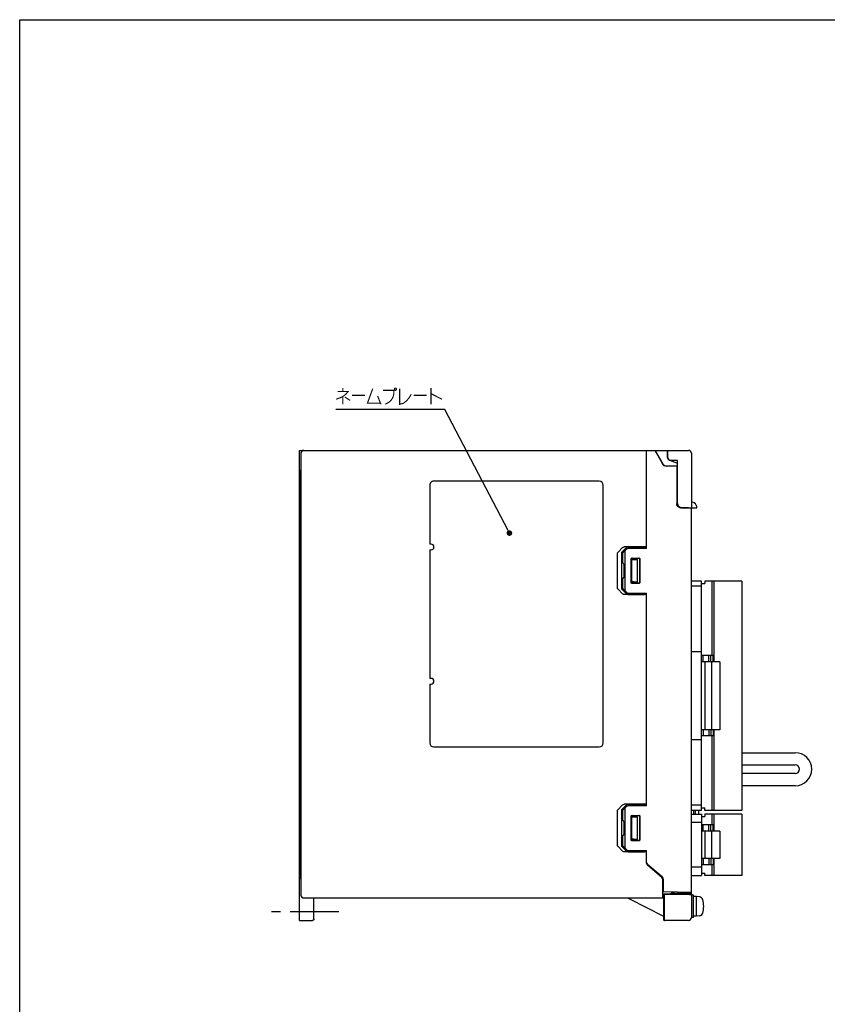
# Model space of a CAD drawing. Extents: x 0 to 840, y 0 to 594.
# Tile 3 of 21: x 0 to 289, y 242 to 594. Entities that reach past the tile are written whole.
import ezdxf

# ---------------------------------------------------------------- set-up
doc = ezdxf.new("R2010")
doc.units = 0
doc.header["$LTSCALE"] = 46.2
doc.linetypes.add('CENTER', pattern=[0.6, 0.375, -0.075, 0.075, -0.075])
doc.linetypes.add('HIDDEN', pattern=[0.2, 0.1, -0.1])
doc.layers.get('0').update_dxf_attribs({"linetype": 'CONTINUOUS'})
for name, color, linetype in [('ALL_AXIS', 7, 'CONTINUOUS'), ('ALL_FEATURES', 7, 'CONTINUOUS'), ('ALL_NOTE', 7, 'CONTINUOUS'), ('DEFAULT_2', 8, 'HIDDEN')]:
    doc.layers.add(name, color=color, linetype=linetype)

msp = doc.modelspace()

# ---------------------------------------------------------------- linework, layer by layer
at = {"color": 7, "linetype": 'CONTINUOUS'}
for p, q in [((0, 0), (0, 594)), ((0, 594), (840, 594))]:
    msp.add_line(p, q, dxfattribs=at)
at = {"layer": 'ALL_AXIS', "color": 7, "linetype": 'CONTINUOUS'}
for p, q in [((100, 287), (100, 440)), ((100, 433), (100.3, 433)), ((146.5, 427.5), (146.5, 406.5)), ((207, 429), (148, 429)), ((208.5, 335.5), (208.5, 427.5)), ((147, 406.5), (146.5, 406.5)), ((146.5, 404.5), (146.5, 358.5)), ((146.5, 404.5), (147, 404.5)), ((257.98, 393.3), (247.28, 393.3)), ((247.98, 393.3), (247.98, 364.45)), ((257.98, 393.3), (257.98, 311.3)), ((250.18, 364.45), (247.18, 364.45)), ((247.18, 364.45), (247.18, 340.15)), ((250.18, 364.45), (250.18, 340.15)), ((147, 358.5), (146.5, 358.5)), ((146.5, 356.5), (146.5, 335.5)), ((146.5, 356.5), (147, 356.5)), ((250.18, 340.15), (247.18, 340.15)), ((247.98, 340.15), (247.98, 311.3)), ((148, 334), (207, 334)), ((242.7, 310), (242.7, 311.3)), ((257.98, 311.3), (247.28, 311.3)), ((257.98, 310), (247.28, 310)), ((247.98, 310), (247.98, 303.9)), ((257.98, 310), (257.98, 288)), ((250.18, 303.9), (247.18, 303.9)), ((247.18, 303.9), (247.18, 294.1)), ((250.18, 303.9), (250.18, 294.1)), ((250.18, 294.1), (247.18, 294.1)), ((247.98, 294.1), (247.98, 288)), ((100, 287), (100.3, 287)), ((257.98, 288), (247.28, 288)), ((240.8, 281), (240, 281)), ((240.8, 273), (240.8, 281)), ((241.8, 280.5), (240.8, 280.5)), ((242.919, 280.402), (241.8, 280.5)), ((241.8, 273.5), (241.8, 280.5)), ((240.8, 273), (240, 273)), ((241.8, 273.5), (240.8, 273.5)), ((242.919, 273.598), (241.8, 273.5))]:
    msp.add_line(p, q, dxfattribs=at)
at = {"layer": 'ALL_AXIS', "color": 7, "linetype": 'CENTER'}
msp.add_line((113.969, 275), (90, 275), dxfattribs=at)
at = {"layer": 'ALL_AXIS', "color": 7, "linetype": 'CONTINUOUS'}
for points in [[(148, 429), (147.666, 428.962), (147.349, 428.851), (147.065, 428.673), (146.827, 428.435), (146.649, 428.151), (146.538, 427.834), (146.5, 427.5)], [(230.231, 277), (230.232, 277.394), (230.234, 277.769), (230.238, 278.105), (230.243, 278.386), (230.248, 278.597), (230.255, 278.728), (230.262, 278.772)], [(230.262, 278.772), (230.269, 278.728), (230.275, 278.597), (230.281, 278.386), (230.286, 278.105), (230.29, 277.769), (230.292, 277.394), (230.293, 277)], [(230.262, 275.228), (230.255, 275.272), (230.248, 275.403), (230.243, 275.614), (230.238, 275.895), (230.234, 276.231), (230.232, 276.606), (230.231, 277)], [(230.293, 277), (230.292, 276.606), (230.29, 276.231), (230.286, 275.895), (230.281, 275.614), (230.275, 275.403), (230.269, 275.272), (230.262, 275.228)]]:
    msp.add_lwpolyline(points, dxfattribs=at)
for centre, radius, start, end in [((207, 427.5), 1.5, 0, 90), ((147, 405.5), 1, 270, 90), ((147, 357.5), 1, 270, 90), ((148, 335.5), 1.5, 180, 270), ((207, 335.5), 1.5, 270, 360), ((242.806, 279.107), 1.3, 15.88085, 85), ((235.4, 277), 9, 344.11915, 15.88085), ((242.806, 274.893), 1.3, 275, 344.11915)]:
    msp.add_arc(centre, radius, start, end, dxfattribs=at)
at = {"layer": 'ALL_FEATURES', "color": 7, "linetype": 'CONTINUOUS'}
for p, q in [((100, 440), (239, 440)), ((100.5, 439), (100.5, 281)), ((224, 405), (224, 440)), ((227, 440), (229.742, 435.25)), ((227.497, 439), (229.682, 435.215)), ((231.5, 437.5), (231.5, 439.995)), ((231.531, 437.5), (231.531, 439.184)), ((232.139, 436.514), (235, 435.466)), ((232.151, 436.547), (235, 435.503)), ((232.465, 436.501), (235, 436.412)), ((235.031, 436.442), (232.466, 436.532)), ((232.5, 436.485), (232.581, 436.497)), ((240, 439), (240, 419.5)), ((100.3, 287), (100.3, 433)), ((231.041, 434.5), (235, 434.5)), ((234.765, 434.43), (231.041, 434.43)), ((234.765, 434.43), (234.8, 434.465)), ((234.765, 434.43), (234.765, 420.95)), ((234.8, 434.465), (234.8, 420.949)), ((234.8, 434.465), (235, 434.465)), ((235.031, 436.442), (235, 436.412)), ((235, 421.001), (235, 436.412)), ((235.031, 421.032), (235.031, 436.442)), ((236.499, 419.5), (236.036, 419.573)), ((236.068, 419.606), (236.532, 419.533)), ((240, 419.318), (236.214, 419.451)), ((236.499, 419.5), (242.002, 419.5)), ((239, 419.536), (236.532, 419.533)), ((239, 419.536), (239, 419.5)), ((240, 281.268), (240, 419.318)), ((213.782, 403.625), (215.432, 405.293)), ((216.806, 405.245), (215.127, 403.578)), ((224, 405.5), (215.997, 405.5)), ((224, 405), (217.122, 404.88)), ((217.382, 405.452), (223.3, 405.448)), ((223.3, 405.448), (223.3, 404.988)), ((223.3, 405.448), (224, 405.423)), ((213.657, 390.656), (213.657, 403.344)), ((215, 403.297), (215, 390.703)), ((216.914, 404.79), (215.5, 403.352)), ((215.5, 399.795), (215.5, 403.352)), ((216.2, 403.852), (216.2, 390.148)), ((218.754, 401.546), (221.247, 401.547)), ((218.8, 401.5), (221.2, 401.5)), ((215.795, 399.495), (215.863, 399.494)), ((215.863, 399.494), (215.863, 394.506)), ((218.454, 392.754), (218.454, 401.246)), ((218.5, 392.8), (218.5, 401.2)), ((218.7, 393), (218.7, 401)), ((218.7, 401), (218.738, 400.962)), ((218.7, 401), (220.7, 401)), ((218.738, 393.038), (218.738, 400.962)), ((218.738, 400.962), (219.079, 400.962)), ((219.468, 400.968), (220.7, 401)), ((220.7, 393), (220.7, 401)), ((221.5, 401.2), (221.5, 392.8)), ((221.547, 401.247), (221.547, 392.753)), ((215.795, 394.505), (215.863, 394.506)), ((215.5, 390.648), (215.5, 394.205)), ((218.7, 393), (218.738, 393.038)), ((218.7, 393), (220.7, 393)), ((221.247, 392.453), (218.754, 392.454)), ((221.2, 392.5), (218.8, 392.5)), ((219.468, 393.032), (220.7, 393)), ((243.58, 393.3), (240, 393.3)), ((243.58, 391.45), (240, 391.45)), ((243.58, 311.3), (243.58, 393.3)), ((243.58, 392.4), (244.78, 392.4)), ((244.78, 393.3), (244.78, 392.4)), ((247.28, 393.3), (244.78, 393.3)), ((247.28, 393.3), (247.28, 366.65)), ((215.432, 388.707), (213.782, 390.375)), ((215.127, 390.422), (216.806, 388.755)), ((215.5, 390.648), (216.914, 389.21)), ((224, 388.5), (215.997, 388.5)), ((217.122, 389.12), (224, 389)), ((217.382, 388.548), (223.3, 388.552)), ((223.3, 389.012), (223.3, 388.552)), ((224, 388.577), (223.3, 388.552)), ((224, 313), (224, 389)), ((243.58, 368), (240, 368)), ((247.84, 366.65), (243.58, 366.65)), ((244.23, 364.45), (244.23, 366.65)), ((246.23, 364.45), (246.23, 366.65)), ((246.98, 364.45), (246.98, 366.65)), ((247.84, 364.45), (247.84, 366.65)), ((247.18, 364.45), (243.58, 364.45)), ((244.78, 364.45), (244.78, 340.15)), ((258.06, 355.8), (257.98, 355.8)), ((258.06, 355.8), (258.06, 333.8)), ((247.18, 340.15), (243.58, 340.15)), ((247.84, 337.95), (243.58, 337.95)), ((244.23, 340.15), (244.23, 337.95)), ((246.23, 340.15), (246.23, 337.95)), ((246.98, 340.15), (246.98, 337.95)), ((247.28, 337.95), (247.28, 311.3)), ((247.84, 340.15), (247.84, 337.95)), ((243.58, 336.6), (240, 336.6)), ((258.06, 333.8), (257.98, 333.8)), ((257.98, 331.95), (277.08, 331.95)), ((257.98, 327.65), (277.08, 327.65)), ((277.08, 324.45), (257.98, 324.45)), ((277.08, 320.15), (257.98, 320.15)), ((213.782, 311.625), (215.432, 313.293)), ((224, 313.5), (215.997, 313.5)), ((217.382, 313.452), (223.3, 313.448)), ((223.3, 313.448), (224, 313.423)), ((223.3, 313.448), (223.3, 312.988)), ((213.657, 298.656), (213.657, 311.344)), ((215, 311.297), (215, 298.703)), ((216.806, 313.245), (215.127, 311.578)), ((216.914, 312.79), (215.5, 311.352)), ((215.5, 307.795), (215.5, 311.352)), ((216.2, 311.852), (216.2, 298.148)), ((224, 313), (217.122, 312.88)), ((243.58, 313.15), (240, 313.15)), ((243.58, 311.3), (240, 311.3)), ((240, 310), (243.58, 310)), ((240.9, 310), (240.9, 311.3)), ((241.5, 310), (241.5, 311.3)), ((243.58, 312.2), (244.78, 312.2)), ((243.58, 310), (243.58, 288)), ((244.78, 311.3), (244.78, 312.2)), ((247.28, 311.3), (244.78, 311.3)), ((247.28, 310), (244.78, 310)), ((244.78, 310), (244.78, 309.1)), ((247.28, 310), (247.28, 306.1)), ((215.863, 307.494), (215.795, 307.495)), ((215.863, 307.494), (215.863, 302.506)), ((218.454, 300.754), (218.454, 309.246)), ((218.5, 300.8), (218.5, 309.2)), ((218.7, 309), (220.7, 309)), ((218.7, 309), (218.738, 308.962)), ((218.7, 301), (218.7, 309)), ((218.738, 308.962), (219.079, 308.962)), ((218.738, 301.038), (218.738, 308.962)), ((218.754, 309.546), (221.247, 309.547)), ((218.8, 309.5), (221.2, 309.5)), ((219.468, 308.968), (220.7, 309)), ((220.7, 301), (220.7, 309)), ((221.5, 309.2), (221.5, 300.8)), ((221.547, 309.247), (221.547, 300.753)), ((243.58, 307), (240, 307)), ((243.58, 309.1), (244.78, 309.1)), ((247.84, 306.1), (243.58, 306.1)), ((247.18, 303.9), (243.58, 303.9)), ((244.23, 303.9), (244.23, 306.1)), ((244.78, 303.9), (244.78, 294.1)), ((246.23, 303.9), (246.23, 306.1)), ((246.98, 303.9), (246.98, 306.1)), ((247.84, 303.9), (247.84, 306.1)), ((215.5, 298.648), (215.5, 302.205)), ((215.863, 302.506), (215.795, 302.505)), ((218.7, 301), (218.738, 301.038)), ((218.7, 301), (220.7, 301)), ((221.247, 300.453), (218.754, 300.454)), ((221.2, 300.5), (218.8, 300.5)), ((219.468, 301.032), (220.7, 301)), ((215.432, 296.707), (213.782, 298.375)), ((215.127, 298.422), (216.806, 296.755)), ((215.5, 298.648), (216.914, 297.21)), ((224, 296.5), (215.997, 296.5)), ((217.122, 297.12), (224, 297)), ((217.382, 296.548), (223.3, 296.552)), ((223.3, 297.012), (223.3, 296.552)), ((224, 296.577), (223.3, 296.552)), ((224, 292.458), (224, 297)), ((247.18, 294.1), (243.58, 294.1)), ((244.23, 294.1), (244.23, 291.9)), ((246.23, 294.1), (246.23, 291.9)), ((246.98, 294.1), (246.98, 291.9)), ((247.84, 294.1), (247.84, 291.9)), ((229.653, 287.399), (224.347, 291.973)), ((229.453, 287.299), (224.347, 291.701)), ((243.58, 291), (240, 291)), ((247.84, 291.9), (243.58, 291.9)), ((243.58, 288.9), (244.78, 288.9)), ((244.78, 288), (244.78, 288.9)), ((247.28, 291.9), (247.28, 288)), ((100, 272), (100, 287)), ((229.8, 280), (229.8, 286.542)), ((230, 282.175), (230, 286.642)), ((240, 288), (243.58, 288)), ((247.28, 288), (244.78, 288)), ((229.8, 284), (230, 284)), ((240, 282), (230, 282.175)), ((233, 281.6), (233, 282.122)), ((233, 281.913), (233.6, 281.923)), ((233.6, 282.112), (233.6, 281.923)), ((101.5, 280), (229.8, 280)), ((105.14, 272.5), (105.14, 280)), ((217.27, 279.974), (217.246, 280)), ((230.175, 281.425), (232.487, 281.426)), ((230.349, 281.251), (230.175, 281.425)), ((230.175, 272.087), (230.175, 281.425)), ((239.251, 281.251), (230.349, 281.251)), ((232.834, 281.434), (233, 281.6)), ((239.834, 281.583), (239.991, 281.269)), ((239.991, 281.268), (239.991, 281.269)), ((239.991, 281.268), (239.991, 273.009)), ((100, 272), (104.639, 272)), ((230.331, 272.009), (230.175, 272.087)), ((230.331, 272.009), (230.332, 272.009)), ((238.991, 272.009), (230.332, 272.009))]:
    msp.add_line(p, q, dxfattribs=at)
for points in [[(226.96, 440), (226.967, 439.971), (227.008, 439.883), (227.084, 439.737), (227.195, 439.533), (227.336, 439.281), (227.497, 439)], [(231.531, 439.184), (231.529, 439.361), (231.526, 439.526), (231.522, 439.672), (231.518, 439.796), (231.512, 439.893), (231.506, 439.96), (231.5, 439.995)], [(236.214, 419.451), (235.835, 419.513), (235.485, 419.669), (235.186, 419.908), (234.957, 420.215), (234.814, 420.57), (234.765, 420.95)], [(236.214, 419.455), (235.871, 419.512), (235.521, 419.668), (235.221, 419.907), (234.992, 420.214), (234.849, 420.569), (234.8, 420.949)], [(236.036, 419.573), (235.618, 419.786), (235.286, 420.118), (235.073, 420.537), (235, 421.001)], [(235.031, 421.032), (235.105, 420.569), (235.318, 420.15), (235.65, 419.819), (236.068, 419.606)], [(242, 419.5), (241.957, 419.904), (241.76, 420.447), (241.409, 420.919), (240.934, 421.266), (240.391, 421.46), (240, 421.5)], [(215.432, 405.293), (215.576, 405.4), (215.767, 405.472), (215.997, 405.5)], [(217.382, 405.452), (217.148, 405.424), (216.954, 405.352), (216.806, 405.245)], [(213.657, 403.344), (213.67, 403.44), (213.711, 403.535), (213.782, 403.625)], [(215.127, 403.578), (215.055, 403.488), (215.013, 403.393), (215, 403.297)], [(216.41, 404.278), (216.321, 404.172), (216.256, 404.063), (216.215, 403.956), (216.2, 403.852)], [(218.454, 401.246), (218.477, 401.361), (218.542, 401.458), (218.639, 401.523), (218.754, 401.546)], [(218.8, 401.5), (218.685, 401.477), (218.588, 401.412), (218.523, 401.315), (218.5, 401.2)], [(221.5, 401.2), (221.477, 401.315), (221.412, 401.412), (221.315, 401.477), (221.2, 401.5)], [(221.247, 401.547), (221.362, 401.524), (221.46, 401.459), (221.525, 401.362), (221.547, 401.247)], [(219.079, 400.962), (219.283, 400.964), (219.468, 400.968)], [(218.754, 392.454), (218.639, 392.477), (218.542, 392.542), (218.477, 392.639), (218.454, 392.754)], [(218.5, 392.8), (218.523, 392.685), (218.588, 392.588), (218.685, 392.523), (218.8, 392.5)], [(219.468, 393.032), (219.283, 393.036), (219.079, 393.038), (218.738, 393.038)], [(221.2, 392.5), (221.315, 392.523), (221.412, 392.588), (221.477, 392.685), (221.5, 392.8)], [(221.547, 392.753), (221.525, 392.638), (221.46, 392.541), (221.362, 392.476), (221.247, 392.453)], [(213.782, 390.375), (213.711, 390.465), (213.67, 390.56), (213.657, 390.656)], [(215, 390.703), (215.013, 390.607), (215.055, 390.512), (215.127, 390.422)], [(215.997, 388.5), (215.767, 388.528), (215.576, 388.6), (215.432, 388.707)], [(216.2, 390.148), (216.215, 390.044), (216.256, 389.937), (216.321, 389.828), (216.41, 389.722)], [(216.806, 388.755), (216.954, 388.648), (217.148, 388.576), (217.382, 388.548)], [(215.432, 313.293), (215.576, 313.4), (215.767, 313.472), (215.997, 313.5)], [(217.382, 313.452), (217.148, 313.424), (216.954, 313.352), (216.806, 313.245)], [(213.657, 311.344), (213.67, 311.44), (213.711, 311.535), (213.782, 311.625)], [(215.127, 311.578), (215.055, 311.488), (215.013, 311.393), (215, 311.297)], [(216.41, 312.278), (216.321, 312.172), (216.256, 312.063), (216.215, 311.956), (216.2, 311.852)], [(218.454, 309.246), (218.477, 309.361), (218.542, 309.458), (218.639, 309.523), (218.754, 309.546)], [(218.8, 309.5), (218.685, 309.477), (218.588, 309.412), (218.523, 309.315), (218.5, 309.2)], [(219.079, 308.962), (219.283, 308.964), (219.468, 308.968)], [(221.5, 309.2), (221.477, 309.315), (221.412, 309.412), (221.315, 309.477), (221.2, 309.5)], [(221.247, 309.547), (221.362, 309.524), (221.46, 309.459), (221.525, 309.362), (221.547, 309.247)], [(218.754, 300.454), (218.639, 300.477), (218.542, 300.542), (218.477, 300.639), (218.454, 300.754)], [(218.5, 300.8), (218.523, 300.685), (218.588, 300.588), (218.685, 300.523), (218.8, 300.5)], [(219.468, 301.032), (219.283, 301.036), (219.079, 301.038), (218.738, 301.038)], [(221.2, 300.5), (221.315, 300.523), (221.412, 300.588), (221.477, 300.685), (221.5, 300.8)], [(221.547, 300.753), (221.525, 300.638), (221.46, 300.541), (221.362, 300.476), (221.247, 300.453)], [(213.782, 298.375), (213.711, 298.465), (213.67, 298.56), (213.657, 298.656)], [(215, 298.703), (215.013, 298.607), (215.055, 298.512), (215.127, 298.422)], [(215.997, 296.5), (215.767, 296.528), (215.576, 296.6), (215.432, 296.707)], [(216.2, 298.148), (216.215, 298.044), (216.256, 297.937), (216.321, 297.828), (216.41, 297.722)], [(216.806, 296.755), (216.954, 296.648), (217.148, 296.576), (217.382, 296.548)], [(230.175, 273.411), (217.997, 279.595), (217.753, 279.721), (217.55, 279.825), (217.397, 279.905), (217.304, 279.955), (217.27, 279.974)], [(230.332, 272.009), (230.336, 272.041), (230.34, 272.14), (230.344, 272.299), (230.347, 272.506), (230.349, 272.749), (230.349, 281.251)], [(232.834, 281.434), (232.807, 281.431), (232.735, 281.429), (232.625, 281.427), (232.487, 281.426)], [(239.834, 281.583), (239.798, 281.587), (239.697, 281.591), (239.538, 281.595), (239.332, 281.598), (239.092, 281.599), (233, 281.6)], [(239.251, 281.251), (239.494, 281.253), (239.701, 281.256), (239.86, 281.26), (239.959, 281.264), (239.991, 281.268)], [(105.14, 272.5), (105.115, 272.346), (105.044, 272.206), (104.934, 272.096), (104.794, 272.024), (104.639, 272)]]:
    msp.add_lwpolyline(points, dxfattribs=at)
for centre, radius, start, end in [((101.5, 439), 1, 90, 180), ((232.5, 437.5), 1.05, 163.92207, 249.88582), ((232.5, 437.5), 1, 180, 268), ((232.5, 437.5), 0.969, 180, 268), ((232.5, 437.5), 1.015, 249.88582, 270), ((239, 439), 1, 0, 90), ((231.041, 436), 1.57, 210, 270), ((231.041, 436), 1.5, 210, 270), ((236.3, 419.748), 0.3, 216.9001, 261.92062), ((236.8, 419.864), 1.064, 333.78116, 339.98404), ((217.128, 404.58), 0.3, 91, 135.5), ((215.8, 399.795), 0.3, 180, 269), ((215.8, 394.205), 0.3, 91, 180), ((217.128, 389.42), 0.3, 224.5, 269), ((277.08, 326.05), 5.9, 270, 90), ((277.08, 326.05), 1.6, 270, 90), ((217.128, 312.58), 0.3, 91, 135.5), ((215.8, 307.795), 0.3, 180, 269), ((215.8, 302.205), 0.3, 91, 180), ((217.128, 297.42), 0.3, 224.5, 269), ((225, 292.731), 1, 180, 229.23639), ((225, 292.458), 1, 180, 229.23639), ((228.8, 286.542), 1, 0, 49.23639), ((229, 286.642), 1, 0, 49.23639), ((101.5, 281), 1, 180, 270), ((238.991, 273.009), 1, 270.06309, 359.93691)]:
    msp.add_arc(centre, radius, start, end, dxfattribs=at)
at = {"layer": 'ALL_NOTE', "color": 2, "linetype": 'CONTINUOUS'}
for p, q in [((151.428, 454.697), (112.9, 454.697)), ((151.928, 454.697), (151.428, 454.697)), ((174.52, 411.343), (151.928, 454.697))]:
    msp.add_line(p, q, dxfattribs=at)
at = {"layer": 'ALL_NOTE', "color": 2, "linetype": 'CONTINUOUS', "const_width": 0.4}
for points in [[(113.588, 461.097), (117.372, 461.097), (116.512, 460.097), (115.48, 459.297), (114.62, 458.897), (113.072, 458.297)], [(115.48, 462.297), (115.48, 461.097)], [(126.144, 462.097), (124.252, 456.897), (128.896, 456.897)], [(129.756, 461.497), (133.712, 461.497), (133.712, 460.497), (133.54, 459.497), (133.196, 458.697), (132.68, 457.897), (131.992, 457.297), (130.616, 456.497)], [(134.056, 462.297), (133.884, 462.097), (133.884, 461.697), (134.056, 461.497), (134.4, 461.497), (134.572, 461.697), (134.572, 462.097), (134.4, 462.297), (134.056, 462.297)], [(135.776, 462.097), (135.776, 456.497), (137.152, 456.897), (138.184, 457.697), (139.044, 458.697), (139.904, 460.097)], [(146.956, 462.297), (146.956, 456.497)], [(115.48, 459.297), (115.48, 456.497)], [(116.168, 459.097), (118.06, 457.897)], [(118.748, 459.697), (123.392, 459.697)], [(127.864, 459.497), (129.068, 456.497)], [(140.764, 459.697), (145.408, 459.697)], [(146.956, 460.297), (150.912, 458.297)]]:
    msp.add_lwpolyline(points, dxfattribs=at)
at = {"layer": 'ALL_NOTE', "color": 2, "linetype": 'CONTINUOUS', "const_width": 1}
msp.add_lwpolyline([(174.482, 410.456, 1), (175.482, 410.456, 1)], format="xyb", close=True, dxfattribs=at)
at = {"layer": 'DEFAULT_2', "color": 8, "linetype": 'HIDDEN'}
for points in [[(230.227, 277), (230.228, 277.445), (230.23, 277.868), (230.235, 278.247), (230.24, 278.564), (230.247, 278.802), (230.254, 278.95), (230.262, 279), (230.27, 278.95), (230.277, 278.802), (230.284, 278.564), (230.289, 278.247), (230.293, 277.868), (230.296, 277.445), (230.297, 277)], [(230.297, 277), (230.296, 276.555), (230.293, 276.132), (230.289, 275.753), (230.284, 275.436), (230.277, 275.198), (230.27, 275.05), (230.262, 275), (230.254, 275.05), (230.247, 275.198), (230.24, 275.436), (230.235, 275.753), (230.23, 276.132), (230.228, 276.555), (230.227, 277)]]:
    msp.add_lwpolyline(points, dxfattribs=at)

doc.saveas('drawing.dxf')
